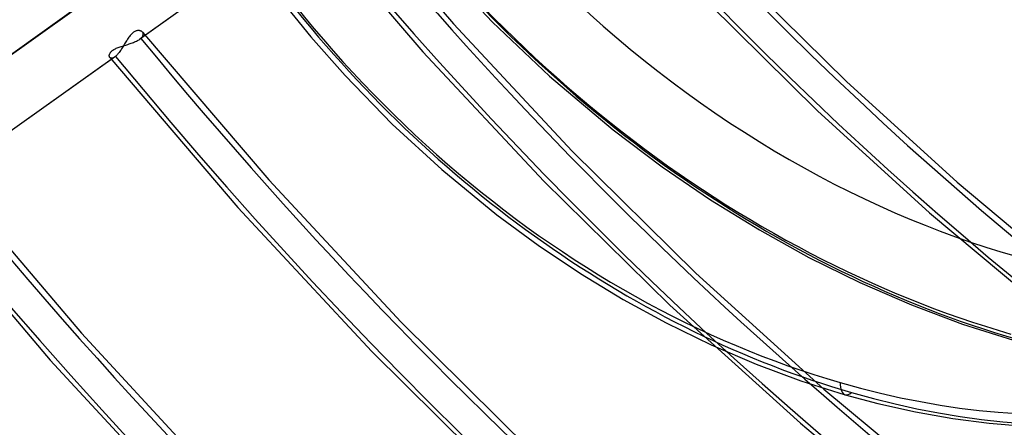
# Model space of a CAD drawing. Header units: millimetres. Extents: x -216 to 210, y -272 to 267.
# Tile 35 of 87: x -73 to -30, y -68 to -50. Entities that reach past the tile are written whole.
import ezdxf

# ---------------------------------------------------------------- set-up
doc = ezdxf.new("R2010")
doc.units = ezdxf.units.MM
doc.layers.add('MAIN-1', color=7, linetype='Continuous')

msp = doc.modelspace()

# ---------------------------------------------------------------- linework, layer by layer
at = {"layer": 'MAIN-1'}
for p, q in [((-58.666, -44.789), (-53.748, -50.516)), ((-59.873, -45.87), (-67.337, -51.179)), ((-59.832, -45.837), (-67.291, -51.143)), ((-60.08, -45.888), (-55.072, -51.721)), ((-54.162, -48.213), (-52.055, -50.445)), ((-41.366, -48.431), (-36.724, -53.01)), ((-61.344, -49.327), (-59.93, -51.073)), ((-77.53, -55.138), (-70.075, -49.835)), ((-70.029, -49.799), (-77.489, -55.105)), ((-42.677, -49.65), (-37.98, -54.285)), ((-53.748, -50.516), (-48.601, -56.03)), ((-52.055, -50.445), (-49.593, -52.787)), ((-67.864, -51.175), (-67.891, -51.216)), ((-67.837, -51.134), (-67.864, -51.175)), ((-67.81, -51.096), (-67.837, -51.134)), ((-67.783, -51.058), (-67.81, -51.096)), ((-67.755, -51.023), (-67.783, -51.058)), ((-67.726, -50.989), (-67.755, -51.023)), ((-67.697, -50.958), (-67.726, -50.989)), ((-67.668, -50.929), (-67.697, -50.958)), ((-67.638, -50.903), (-67.668, -50.929)), ((-67.608, -50.881), (-67.638, -50.903)), ((-67.578, -50.861), (-67.608, -50.881)), ((-67.548, -50.844), (-67.578, -50.861)), ((-67.518, -50.831), (-67.548, -50.844)), ((-67.488, -50.82), (-67.518, -50.831)), ((-67.459, -50.812), (-67.488, -50.82)), ((-67.431, -50.808), (-67.459, -50.812)), ((-67.404, -50.805), (-67.431, -50.808)), ((-67.378, -50.806), (-67.404, -50.805)), ((-67.353, -50.808), (-67.378, -50.806)), ((-67.37, -51.201), (-67.338, -51.18)), ((-67.329, -50.813), (-67.353, -50.808)), ((-67.338, -51.18), (-67.329, -51.174)), ((-67.307, -50.819), (-67.329, -50.813)), ((-67.329, -51.174), (-67.321, -51.167)), ((-67.321, -51.167), (-67.313, -51.161)), ((-67.313, -51.161), (-67.306, -51.155)), ((-67.286, -50.828), (-67.307, -50.819)), ((-67.306, -51.155), (-67.298, -51.149)), ((-67.298, -51.149), (-67.291, -51.143)), ((-67.291, -51.143), (-67.265, -51.119)), ((-67.266, -50.838), (-67.286, -50.828)), ((-67.249, -50.85), (-67.266, -50.838)), ((-67.265, -51.119), (-67.243, -51.095)), ((-67.233, -50.863), (-67.249, -50.85)), ((-67.243, -51.095), (-67.224, -51.07)), ((-67.219, -50.878), (-67.233, -50.863)), ((-67.224, -51.07), (-67.21, -51.046)), ((-67.221, -50.875), (-61.749, -57.28)), ((-67.207, -50.895), (-67.219, -50.878)), ((-67.21, -51.046), (-67.199, -51.023)), ((-67.197, -50.914), (-67.207, -50.895)), ((-67.199, -51.023), (-67.191, -50.999)), ((-67.191, -50.934), (-67.197, -50.914)), ((-67.188, -50.955), (-67.191, -50.934)), ((-67.191, -50.999), (-67.188, -50.977)), ((-67.188, -50.977), (-67.188, -50.955)), ((-59.93, -51.073), (-58.443, -52.758)), ((-68.467, -51.632), (-68.433, -51.612)), ((-68.433, -51.612), (-68.396, -51.593)), ((-68.396, -51.593), (-68.357, -51.575)), ((-68.357, -51.575), (-68.317, -51.557)), ((-68.317, -51.557), (-68.274, -51.54)), ((-68.274, -51.54), (-68.231, -51.524)), ((-68.231, -51.524), (-68.186, -51.508)), ((-68.186, -51.508), (-68.14, -51.493)), ((-68.125, -51.596), (-68.151, -51.636)), ((-68.14, -51.493), (-68.093, -51.478)), ((-68.099, -51.555), (-68.125, -51.596)), ((-68.073, -51.513), (-68.099, -51.555)), ((-68.093, -51.478), (-68.046, -51.463)), ((-68.047, -51.471), (-68.073, -51.513)), ((-68.021, -51.428), (-68.047, -51.471)), ((-68.046, -51.463), (-67.997, -51.448)), ((-67.995, -51.386), (-68.021, -51.428)), ((-67.997, -51.448), (-67.949, -51.433)), ((-67.969, -51.343), (-67.995, -51.386)), ((-67.943, -51.3), (-67.969, -51.343)), ((-67.949, -51.433), (-67.899, -51.418)), ((-67.917, -51.257), (-67.943, -51.3)), ((-67.891, -51.216), (-67.917, -51.257)), ((-67.899, -51.418), (-67.85, -51.403)), ((-67.85, -51.403), (-67.801, -51.387)), ((-67.801, -51.387), (-67.752, -51.371)), ((-67.752, -51.371), (-67.704, -51.354)), ((-67.704, -51.354), (-67.657, -51.337)), ((-67.657, -51.337), (-67.611, -51.32)), ((-67.611, -51.32), (-67.566, -51.301)), ((-67.566, -51.301), (-67.523, -51.283)), ((-67.523, -51.283), (-67.481, -51.263)), ((-67.481, -51.263), (-67.442, -51.243)), ((-67.442, -51.243), (-67.405, -51.222)), ((-67.405, -51.222), (-67.37, -51.201)), ((-68.429, -51.956), (-75.892, -57.265)), ((-68.388, -51.923), (-75.846, -57.228)), ((-68.659, -51.895), (-68.657, -51.875)), ((-68.658, -51.914), (-68.659, -51.895)), ((-68.655, -51.931), (-68.658, -51.914)), ((-68.657, -51.875), (-68.654, -51.854)), ((-68.65, -51.948), (-68.655, -51.931)), ((-68.654, -51.854), (-68.648, -51.833)), ((-68.643, -51.962), (-68.65, -51.948)), ((-68.648, -51.833), (-68.639, -51.811)), ((-68.634, -51.975), (-68.643, -51.962)), ((-68.639, -51.811), (-68.628, -51.788)), ((-68.635, -51.973), (-63.091, -58.465)), ((-68.621, -51.988), (-68.634, -51.975)), ((-68.628, -51.788), (-68.614, -51.765)), ((-68.607, -51.997), (-68.621, -51.988)), ((-68.614, -51.765), (-68.597, -51.742)), ((-68.591, -52.004), (-68.607, -51.997)), ((-68.597, -51.742), (-68.577, -51.719)), ((-68.572, -52.008), (-68.591, -52.004)), ((-68.577, -51.719), (-68.554, -51.696)), ((-68.552, -52.008), (-68.572, -52.008)), ((-68.554, -51.696), (-68.528, -51.674)), ((-68.53, -52.005), (-68.552, -52.008)), ((-68.507, -51.998), (-68.53, -52.005)), ((-68.528, -51.674), (-68.499, -51.653)), ((-68.482, -51.988), (-68.507, -51.998)), ((-68.499, -51.653), (-68.467, -51.632)), ((-68.456, -51.974), (-68.482, -51.988)), ((-68.429, -51.956), (-68.456, -51.974)), ((-68.423, -51.951), (-68.429, -51.956)), ((-68.416, -51.946), (-68.423, -51.951)), ((-68.409, -51.941), (-68.416, -51.946)), ((-68.402, -51.935), (-68.409, -51.941)), ((-68.395, -51.929), (-68.402, -51.935)), ((-68.388, -51.923), (-68.395, -51.929)), ((-68.362, -51.9), (-68.388, -51.923)), ((-68.336, -51.874), (-68.362, -51.9)), ((-68.31, -51.846), (-68.336, -51.874)), ((-68.284, -51.816), (-68.31, -51.846)), ((-68.257, -51.783), (-68.284, -51.816)), ((-68.231, -51.749), (-68.257, -51.783)), ((-68.204, -51.713), (-68.231, -51.749)), ((-68.178, -51.675), (-68.204, -51.713)), ((-68.151, -51.636), (-68.178, -51.675)), ((-55.072, -51.721), (-49.829, -57.335)), ((-58.443, -52.758), (-56.399, -54.858)), ((-49.593, -52.787), (-46.829, -55.111)), ((-36.724, -53.01), (-31.924, -57.376)), ((-37.98, -54.285), (-33.123, -58.706)), ((-56.399, -54.858), (-54.254, -56.832)), ((-46.829, -55.111), (-44.705, -56.713)), ((-48.601, -56.03), (-43.246, -61.31)), ((-44.705, -56.713), (-42.617, -58.137)), ((-75.776, -56.96), (-69.857, -63.921)), ((-54.254, -56.832), (-51.868, -58.787)), ((-61.749, -57.28), (-56.016, -63.445)), ((-49.829, -57.335), (-44.372, -62.708)), ((-31.924, -57.376), (-26.986, -61.517)), ((-77.19, -58.059), (-71.214, -65.088)), ((-42.617, -58.137), (-40.497, -59.445)), ((-63.091, -58.465), (-57.281, -64.711)), ((-51.868, -58.787), (-50.076, -60.105)), ((-33.123, -58.706), (-28.124, -62.899)), ((-40.497, -59.445), (-38.356, -60.631)), ((-50.076, -60.105), (-48.25, -61.328)), ((-38.356, -60.631), (-36.138, -61.726)), ((-48.25, -61.328), (-46.398, -62.452)), ((-43.246, -61.31), (-37.703, -66.336)), ((-36.138, -61.726), (-33.91, -62.691)), ((-46.398, -62.452), (-44.528, -63.474)), ((-33.91, -62.691), (-31.69, -63.522)), ((-44.372, -62.708), (-38.722, -67.821)), ((-56.016, -63.445), (-50.046, -69.346)), ((-44.528, -63.474), (-42.585, -64.42)), ((-31.69, -63.522), (-29.489, -64.22)), ((-69.857, -63.921), (-63.657, -70.625)), ((-57.281, -64.711), (-51.231, -70.69)), ((-42.585, -64.42), (-40.64, -65.254)), ((-71.214, -65.088), (-64.954, -71.859)), ((-40.64, -65.254), (-38.701, -65.975)), ((-38.701, -65.975), (-36.777, -66.584)), ((-37.703, -66.336), (-31.995, -71.09)), ((-36.777, -66.584), (-35.36, -66.964)), ((-35.36, -66.964), (-33.726, -67.331)), ((-33.726, -67.331), (-32.118, -67.617)), ((-32.118, -67.617), (-30.539, -67.823)), ((-38.722, -67.821), (-32.902, -72.656)), ((-30.539, -67.823), (-28.992, -67.953))]:
    msp.add_line(p, q, dxfattribs=at)
for centre, major_axis, ratio, start_param, end_param in [((-43, -37.239), (-117.838, 136.067), 0.75, -3.141592, -0.857072), ((-43, -37.239), (117.183, -135.311), 0.75, 0, 2.284521), ((-43, -37.239), (-117.838, 136.067), 0.75, 0, 2.284521), ((-43, -37.239), (117.183, -135.311), 0.75, -3.141592, -0.857072), ((0, 0), (-123.075, 142.115), 0.75, 0.713724, 3.855317), ((-0.5, -0.433), (123.73, -142.871), 0.75, -2.427868, -0.309845), ((-5, -4.33), (-117.838, 136.067), 0.75, 0.713724, 2.284521), ((7.293, 6.316), (-42.186, 48.712), 0.75, 0.803149, 3.087015), ((-37, -32.043), (-25.712, 29.689), 0.75, -0.857072, 2.284521), ((-37, -32.043), (-25.712, 29.689), 0.75, 2.284521, 5.426113), ((-29.6, -25.634), (-28.968, 33.45), 0.75, 0.465009, 2.284521), ((-29.35, -25.418), (-29.296, 33.828), 0.75, 0.713724, 2.284521), ((-29.6, -25.634), (26.366, -30.445), 0.75, -2.427868, -0.000014), ((-36.5, -31.61), (-26.366, 30.445), 0.75, 0.713724, 2.284521), ((12.529, 10.85), (50.037, -57.778), 0.75, -1.575148, -0.138996), ((21.329, 18.471), (61.755, -71.309), 0.75, -1.58778, -0.172753), ((16.929, 14.661), (55.896, -64.543), 0.75, -1.582118, -0.132026), ((8.129, 7.04), (-45.35, 52.365), 0.75, 1.5754, 2.993642), ((21.329, 18.471), (-62.927, 72.662), 0.75, 1.555018, 3.014024), ((16.929, 14.661), (-57.068, 65.897), 0.75, 1.559579, 3.009463), ((12.529, 10.85), (-51.209, 59.131), 0.75, 1.566575, 3.002467), ((21.329, 18.471), (70.896, -81.863), 0.75, -1.592863, -0.121281), ((21.329, 18.471), (-72.068, 83.216), 0.75, 1.547922, 3.021119), ((21.329, 18.471), (80.036, -92.418), 0.75, -1.598532, -0.115612), ((21.329, 18.471), (-81.208, 93.771), 0.75, 1.542426, 3.026615), ((21.329, 18.471), (89.176, -102.972), 0.75, -1.603038, -1.161607), ((21.329, 18.471), (-90.348, 104.325), 0.75, 1.538043, 3.030999), ((21.329, 18.471), (98.317, -113.526), 0.75, -1.606706, -1.159823), ((21.329, 18.471), (-99.488, 114.879), 0.75, 1.534466, 3.034576), ((21.329, 18.471), (107.457, -124.08), 0.75, -1.609749, -1.167313), ((21.329, 18.471), (-108.629, 125.434), 0.75, 1.531491, 3.037551), ((-36.5, -31.61), (-26.366, 30.445), 0.75, 2.284521, 3.141593), ((21.329, 18.471), (116.597, -134.635), 0.75, -1.612315, -1.180832), ((-197.911, -65.471), (-186.152, -1.771), 0.639927, 2.601423, 3.141593), ((21.329, 18.471), (-117.769, 135.988), 0.75, 1.528261, 3.04078), ((-36.5, -65.623), (-0.277, -0.961), 0.433013, -0.982794, 0.000007), ((-36.5, -65.623), (-0.277, -0.961), 0.433013, 0.000007, 0.588003)]:
    msp.add_ellipse(centre, major_axis=major_axis, ratio=ratio, start_param=start_param, end_param=end_param, dxfattribs=at)

doc.saveas('drawing.dxf')
